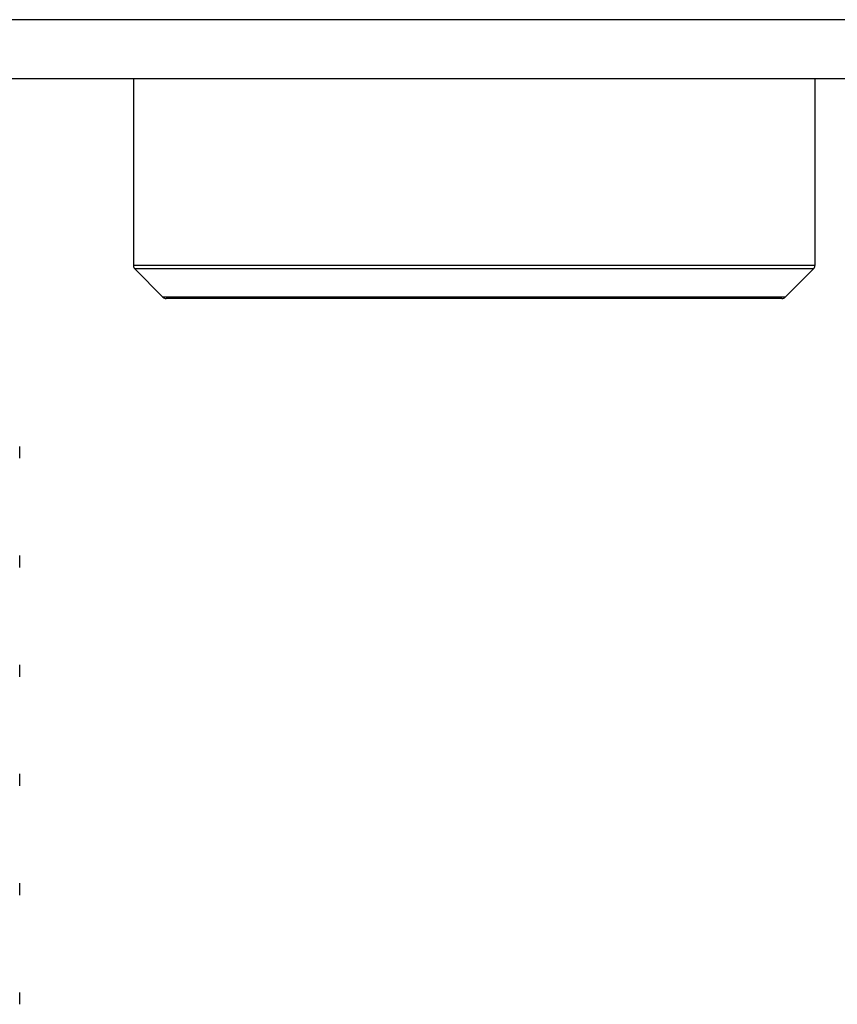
# Model space of a CAD drawing. Header units: inches. Extents: x 0 to 22, y 0 to 17.
# Tile 40 of 106: x 7.657 to 7.865, y 9.018 to 9.268. Entities that reach past the tile are written whole.
import ezdxf

# ---------------------------------------------------------------- set-up
doc = ezdxf.new("R2010")
doc.units = ezdxf.units.IN
doc.header["$LTSCALE"] = 1.21
doc.header["$MEASUREMENT"] = 0
doc.layers.get('0').update_dxf_attribs({"linetype": 'CONTINUOUS'})
doc.layers.add('LAYER_1', color=7, linetype='CONTINUOUS')

msp = doc.modelspace()

# ---------------------------------------------------------------- linework, layer by layer
at = {"color": 7, "linetype": 'CONTINUOUS'}
for p, q in [((10.7638, 9.26845), (7.0968, 9.26845)), ((10.7538, 9.25345), (7.1068, 9.25345)), ((7.68619, 9.25345), (7.68619, 9.20592)), ((7.85942, 9.25345), (7.85942, 9.20592)), ((7.85942, 9.20592), (7.68619, 9.20592)), ((7.68654, 9.20508), (7.69372, 9.1979)), ((7.85907, 9.20508), (7.68654, 9.20508)), ((7.85907, 9.20508), (7.85189, 9.1979)), ((7.85189, 9.1979), (7.69372, 9.1979)), ((7.85105, 9.19755), (7.69455, 9.19755)), ((7.6573, 9.15691), (7.6573, 9.15994)), ((7.6573, 9.12914), (7.6573, 9.13217)), ((7.6573, 9.10137), (7.6573, 9.1044)), ((7.6573, 9.0736), (7.6573, 9.07663)), ((7.6573, 9.04583), (7.6573, 9.04886)), ((7.6573, 9.01806), (7.6573, 9.02109))]:
    msp.add_line(p, q, dxfattribs=at)
for centre, start, end in [((7.68737, 9.20592), 180, 225), ((7.85824, 9.20592), 315, 360), ((7.69455, 9.19873), 225, 270), ((7.85105, 9.19873), 270, 315)]:
    msp.add_arc(centre, 0.00118, start, end, dxfattribs=at)
at = {"layer": 'LAYER_1', "color": 7, "linetype": 'CONTINUOUS'}
msp.add_line((10.7538, 9.25345), (7.1068, 9.25345), dxfattribs=at)

doc.saveas('drawing.dxf')
